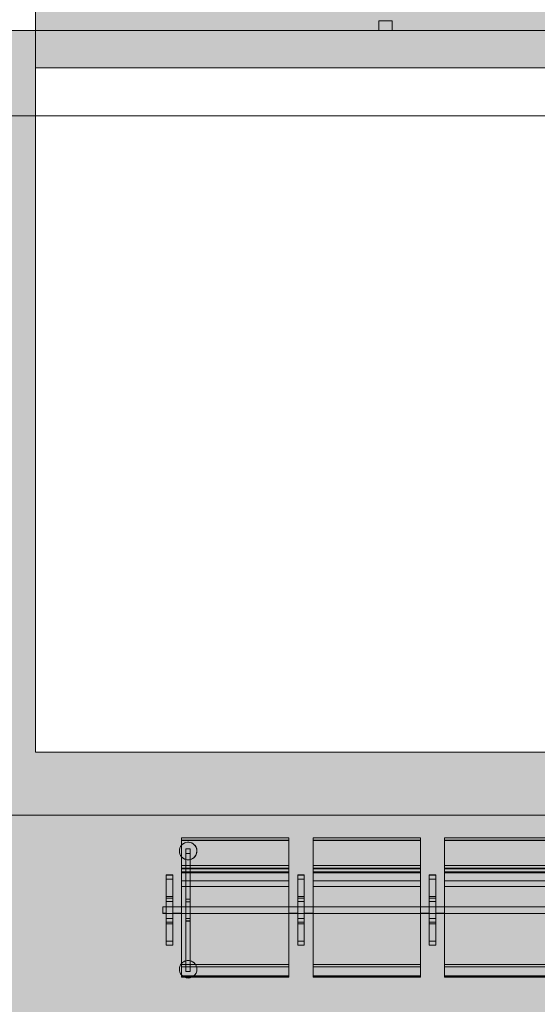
# Model space of a CAD drawing. Header units: millimetres. Extents: x 1110081 to 1268996, y -753649 to 3502.
# Tile 130 of 211: x 1200995 to 1203356, y -732818 to -728328. Entities that reach past the tile are written whole.
import ezdxf

# ---------------------------------------------------------------- set-up
doc = ezdxf.new("R2010")
doc.units = ezdxf.units.MM
doc.layers.add('A200-10 - ventesone', color=7, linetype='Continuous', lineweight=5, true_color=0xfff5d7)
doc.layers.add('A200-12 - innsjekking gate', color=7, linetype='Continuous', true_color=0xb4ffed)
for name, color, linetype, lineweight in [('A23', 3, 'Continuous', 13), ('A24', 1, 'Continuous', 13), ('A272', 1, 'Continuous', 9), ('A822Custom 1Custom 2Custom 3Floor Plan00_Shared Levels and Grids', 1, 'Continuous', 5), ('A852-TYNN', 4, 'Continuous', 5), ('A882', 5, 'Continuous', 5), ('partitions to remain', 7, 'Continuous', 9)]:
    doc.layers.add(name, color=color, linetype=linetype, lineweight=lineweight)

# ---------------------------------------------------------------- blocks, each defined once
blk = doc.blocks.new('279 - Seat-Gate-4-MO - 279 - Seat-Gate-4-MO-V177-H02-Nivå F-3_5 m_1_ Ny Plan 2 PV200')
at = {"layer": 'A272'}
for p, q in [((85.1, -767.8), (85.1, -138.2)), ((85.1, -138.2), (575.1, -138.2)), ((85.1, -149.8), (85.1, -138.7)), ((85.1, -138.7), (85.1, -254.6)), ((575.1, -138.7), (85.1, -138.7)), ((575.1, -149.2), (85.1, -149.2)), ((85.1, -263.9), (85.1, -149.8)), ((575.1, -149.8), (85.1, -149.8)), ((575.1, -138.2), (575.1, -767.8)), ((575.1, -254.6), (575.1, -138.7)), ((575.1, -138.7), (575.1, -149.8)), ((575.1, -149.8), (575.1, -263.9)), ((685.1, -767.8), (685.1, -138.2)), ((685.1, -138.2), (1175.1, -138.2)), ((685.1, -149.8), (685.1, -138.7)), ((685.1, -138.7), (685.1, -254.6)), ((1175.1, -138.7), (685.1, -138.7)), ((1175.1, -149.2), (685.1, -149.2)), ((685.1, -263.9), (685.1, -149.8)), ((1175.1, -149.8), (685.1, -149.8)), ((1175.1, -138.2), (1175.1, -767.8)), ((1175.1, -254.6), (1175.1, -138.7)), ((1175.1, -138.7), (1175.1, -149.8)), ((1175.1, -149.8), (1175.1, -263.9)), ((1285.1, -767.8), (1285.1, -138.2)), ((1285.1, -138.2), (1775.1, -138.2)), ((1285.1, -149.8), (1285.1, -138.7)), ((1285.1, -138.7), (1285.1, -254.6)), ((1775.1, -138.7), (1285.1, -138.7)), ((1775.1, -149.2), (1285.1, -149.2)), ((1285.1, -263.9), (1285.1, -149.8)), ((1775.1, -149.8), (1285.1, -149.8)), ((105.3, -263.9), (105.3, -188)), ((105.3, -188), (105.3, -209.5)), ((125.3, -188), (105.3, -188)), ((125.3, -188), (105.3, -188)), ((105.3, -209.5), (105.3, -263.9)), ((105.3, -209.5), (125.3, -209.5)), ((125.3, -209.5), (105.3, -209.5)), ((125.3, -209.5), (125.3, -188)), ((125.3, -188), (125.3, -263.9)), ((125.3, -263.9), (125.3, -209.5)), ((85.1, -279.4), (85.1, -254.6)), ((85.1, -263.9), (85.1, -296.1)), ((575.1, -263.9), (85.1, -263.9)), ((105.3, -276.9), (105.3, -264.7)), ((105.3, -264.7), (105.3, -276.9)), ((125.3, -276.9), (125.3, -265.5)), ((125.3, -265.5), (125.3, -276.9)), ((575.1, -254.6), (575.1, -279.4)), ((575.1, -296.1), (575.1, -263.9)), ((685.1, -279.4), (685.1, -254.6)), ((685.1, -263.9), (685.1, -296.1)), ((1175.1, -263.9), (685.1, -263.9)), ((1175.1, -254.6), (1175.1, -279.4)), ((1175.1, -296.1), (1175.1, -263.9)), ((1285.1, -279.4), (1285.1, -254.6)), ((1285.1, -263.9), (1285.1, -296.1)), ((1775.1, -263.9), (1285.1, -263.9)), ((15.1, -627.2), (15.1, -307)), ((15.1, -307), (45.1, -307)), ((45.1, -307.6), (15.1, -307.6)), ((15.1, -307.6), (15.1, -326.5)), ((15.1, -307.6), (15.1, -308.2)), ((45.1, -308.2), (15.1, -308.2)), ((15.1, -310.2), (15.1, -326.5)), ((45.1, -307), (45.1, -627.2)), ((45.1, -308.2), (45.1, -307.6)), ((45.1, -326.5), (45.1, -307.6)), ((45.1, -326.5), (45.1, -310.2)), ((575.1, -276.7), (85.1, -276.7)), ((85.1, -276.7), (85.1, -277.5)), ((85.1, -276.7), (85.1, -276.9)), ((85.1, -278.7), (85.1, -276.9)), ((85.1, -278.3), (85.1, -282.3)), ((575.1, -278.7), (85.1, -278.7)), ((85.1, -283.8), (85.1, -290.9)), ((85.1, -294.8), (85.1, -292.8)), ((85.1, -292.8), (85.1, -295)), ((575.1, -292.8), (85.1, -292.8)), ((85.1, -294.5), (85.1, -315.5)), ((85.1, -350), (85.1, -294.8)), ((85.1, -296.1), (575.1, -296.1)), ((85.1, -297), (575.1, -297)), ((105.3, -284.2), (105.3, -278.7)), ((105.3, -278.7), (105.3, -284.2)), ((105.3, -292.9), (105.3, -284.6)), ((105.3, -284.6), (105.3, -292.9)), ((105.3, -299.5), (105.3, -295)), ((105.3, -295), (105.3, -299.5)), ((105.3, -306.5), (105.3, -299.7)), ((105.3, -299.7), (105.3, -306.5)), ((105.3, -315.6), (105.3, -306.9)), ((105.3, -306.9), (105.3, -315.6)), ((125.3, -284.2), (125.3, -278.7)), ((125.3, -278.7), (125.3, -284.2)), ((125.3, -293), (125.3, -285)), ((125.3, -285), (125.3, -293)), ((125.3, -299.5), (125.3, -295.2)), ((125.3, -295.2), (125.3, -299.5)), ((125.3, -306.5), (125.3, -300)), ((125.3, -300), (125.3, -306.5)), ((125.3, -315.6), (125.3, -307.3)), ((125.3, -307.3), (125.3, -315.6)), ((575.1, -277.5), (575.1, -276.7)), ((575.1, -276.9), (575.1, -276.7)), ((575.1, -276.9), (575.1, -278.7)), ((575.1, -282.3), (575.1, -278.3)), ((575.1, -290.9), (575.1, -283.8)), ((575.1, -295), (575.1, -292.8)), ((575.1, -292.8), (575.1, -294.8)), ((575.1, -315.5), (575.1, -294.5)), ((575.1, -294.8), (575.1, -350)), ((615.1, -307), (615.1, -627.2)), ((645.1, -307), (615.1, -307)), ((645.1, -307.6), (615.1, -307.6)), ((615.1, -307.6), (615.1, -326.5)), ((615.1, -307.6), (615.1, -308.2)), ((645.1, -308.2), (615.1, -308.2)), ((615.1, -310.2), (615.1, -326.5)), ((645.1, -627.2), (645.1, -307)), ((645.1, -308.2), (645.1, -307.6)), ((645.1, -326.5), (645.1, -307.6)), ((645.1, -326.5), (645.1, -310.2)), ((1175.1, -276.7), (685.1, -276.7)), ((685.1, -276.7), (685.1, -277.5)), ((685.1, -276.7), (685.1, -276.9)), ((685.1, -278.7), (685.1, -276.9)), ((685.1, -278.3), (685.1, -282.3)), ((1175.1, -278.7), (685.1, -278.7)), ((685.1, -283.8), (685.1, -290.9)), ((685.1, -294.8), (685.1, -292.8)), ((685.1, -292.8), (685.1, -295)), ((1175.1, -292.8), (685.1, -292.8)), ((685.1, -294.5), (685.1, -315.5)), ((685.1, -350), (685.1, -294.8)), ((685.1, -296.1), (1175.1, -296.1)), ((685.1, -297), (1175.1, -297)), ((1175.1, -277.5), (1175.1, -276.7)), ((1175.1, -276.9), (1175.1, -276.7)), ((1175.1, -276.9), (1175.1, -278.7)), ((1175.1, -282.3), (1175.1, -278.3)), ((1175.1, -290.9), (1175.1, -283.8)), ((1175.1, -295), (1175.1, -292.8)), ((1175.1, -292.8), (1175.1, -294.8)), ((1175.1, -315.5), (1175.1, -294.5)), ((1175.1, -294.8), (1175.1, -350)), ((1215.1, -307), (1215.1, -627.2)), ((1245.1, -307), (1215.1, -307)), ((1245.1, -307.6), (1215.1, -307.6)), ((1215.1, -307.6), (1215.1, -326.5)), ((1215.1, -307.6), (1215.1, -308.2)), ((1245.1, -308.2), (1215.1, -308.2)), ((1215.1, -310.2), (1215.1, -326.5)), ((1245.1, -627.2), (1245.1, -307)), ((1245.1, -308.2), (1245.1, -307.6)), ((1245.1, -326.5), (1245.1, -307.6)), ((1245.1, -326.5), (1245.1, -310.2)), ((1775.1, -276.7), (1285.1, -276.7)), ((1285.1, -276.7), (1285.1, -277.5)), ((1285.1, -276.7), (1285.1, -276.9)), ((1285.1, -278.7), (1285.1, -276.9)), ((1285.1, -278.3), (1285.1, -282.3)), ((1775.1, -278.7), (1285.1, -278.7)), ((1285.1, -283.8), (1285.1, -290.9)), ((1285.1, -294.8), (1285.1, -292.8)), ((1285.1, -292.8), (1285.1, -295)), ((1775.1, -292.8), (1285.1, -292.8)), ((1285.1, -294.5), (1285.1, -315.5)), ((1285.1, -350), (1285.1, -294.8)), ((1285.1, -296.1), (1775.1, -296.1)), ((1285.1, -297), (1775.1, -297)), ((15.1, -326.6), (15.1, -326.4)), ((15.1, -467.7), (15.1, -326.5)), ((15.1, -346.5), (15.1, -326.5)), ((15.1, -326.6), (15.1, -404.9)), ((15.1, -412.7), (15.1, -326.6)), ((45.1, -326.6), (15.1, -326.6)), ((15.1, -346.5), (15.1, -467.7)), ((45.1, -326.4), (45.1, -326.6)), ((45.1, -326.5), (45.1, -467.7)), ((45.1, -326.5), (45.1, -346.5)), ((45.1, -404.9), (45.1, -326.6)), ((45.1, -326.6), (45.1, -412.7)), ((45.1, -467.7), (45.1, -346.5)), ((85.1, -317.4), (85.1, -333.7)), ((85.1, -333.7), (85.1, -360.6)), ((575.1, -333.7), (85.1, -333.7)), ((85.1, -715.7), (85.1, -350)), ((105.3, -326.3), (105.3, -316)), ((105.3, -316), (105.3, -326.3)), ((105.3, -337.9), (105.3, -326.7)), ((105.3, -326.7), (105.3, -337.9)), ((105.3, -417.6), (105.3, -338.4)), ((105.3, -338.4), (105.3, -417.6)), ((125.3, -326.3), (125.3, -316.5)), ((125.3, -316.5), (125.3, -326.3)), ((125.3, -337.9), (125.3, -327.2)), ((125.3, -327.2), (125.3, -337.9)), ((125.3, -417.6), (125.3, -338.9)), ((125.3, -338.9), (125.3, -417.6)), ((575.1, -333.7), (575.1, -317.4)), ((575.1, -360.6), (575.1, -333.7)), ((575.1, -350), (575.1, -715.7)), ((615.1, -326.6), (615.1, -326.4)), ((615.1, -467.7), (615.1, -326.5)), ((615.1, -346.5), (615.1, -326.5)), ((615.1, -326.6), (615.1, -404.9)), ((615.1, -412.7), (615.1, -326.6)), ((645.1, -326.6), (615.1, -326.6)), ((615.1, -346.5), (615.1, -467.7)), ((645.1, -326.4), (645.1, -326.6)), ((645.1, -326.5), (645.1, -467.7)), ((645.1, -326.5), (645.1, -346.5)), ((645.1, -404.9), (645.1, -326.6)), ((645.1, -326.6), (645.1, -412.7)), ((645.1, -467.7), (645.1, -346.5)), ((685.1, -317.4), (685.1, -333.7)), ((685.1, -333.7), (685.1, -360.6)), ((1175.1, -333.7), (685.1, -333.7)), ((685.1, -715.7), (685.1, -350)), ((1175.1, -333.7), (1175.1, -317.4)), ((1175.1, -360.6), (1175.1, -333.7)), ((1175.1, -350), (1175.1, -715.7)), ((1215.1, -326.5), (1215.1, -326.4)), ((1215.1, -326.6), (1215.1, -326.4)), ((1215.1, -467.7), (1215.1, -326.5)), ((1215.1, -346.5), (1215.1, -326.5)), ((1215.1, -326.6), (1215.1, -404.9)), ((1215.1, -412.7), (1215.1, -326.6)), ((1245.1, -326.6), (1215.1, -326.6)), ((1215.1, -346.5), (1215.1, -467.7)), ((1245.1, -326.4), (1245.1, -326.5)), ((1245.1, -326.4), (1245.1, -326.6)), ((1245.1, -326.5), (1245.1, -467.7)), ((1245.1, -326.5), (1245.1, -346.5)), ((1245.1, -404.9), (1245.1, -326.6)), ((1245.1, -326.6), (1245.1, -412.7)), ((1245.1, -467.7), (1245.1, -346.5)), ((1285.1, -317.4), (1285.1, -333.7)), ((1285.1, -333.7), (1285.1, -360.6)), ((1775.1, -333.7), (1285.1, -333.7)), ((1285.1, -715.7), (1285.1, -350)), ((85.1, -360.6), (85.1, -726)), ((575.1, -360.6), (85.1, -360.6)), ((575.1, -726), (575.1, -360.6)), ((685.1, -360.6), (685.1, -726)), ((1175.1, -360.6), (685.1, -360.6)), ((1175.1, -726), (1175.1, -360.6)), ((1285.1, -360.6), (1285.1, -726)), ((1775.1, -360.6), (1285.1, -360.6)), ((15.1, -404.9), (15.1, -467.7)), ((45.1, -404.9), (15.1, -404.9)), ((15.1, -429), (15.1, -412.7)), ((45.1, -412.7), (15.1, -412.7)), ((15.1, -467.7), (15.1, -429)), ((45.1, -429), (15.1, -429)), ((45.1, -467.7), (45.1, -404.9)), ((45.1, -412.7), (45.1, -429)), ((45.1, -429), (45.1, -467.7)), ((105.3, -452.6), (105.3, -417.6)), ((125.3, -417.6), (105.3, -417.6)), ((105.3, -418.1), (105.3, -429.6)), ((125.3, -418.1), (105.3, -418.1)), ((105.3, -429.6), (105.3, -452.6)), ((125.3, -429.6), (105.3, -429.6)), ((125.3, -417.6), (125.3, -452.6)), ((125.3, -429.6), (125.3, -418.1)), ((125.3, -452.6), (125.3, -429.6)), ((615.1, -404.9), (615.1, -467.7)), ((645.1, -404.9), (615.1, -404.9)), ((615.1, -429), (615.1, -412.7)), ((645.1, -412.7), (615.1, -412.7)), ((615.1, -467.7), (615.1, -429)), ((645.1, -429), (615.1, -429)), ((645.1, -467.7), (645.1, -404.9)), ((645.1, -412.7), (645.1, -429)), ((645.1, -429), (645.1, -467.7)), ((1215.1, -404.9), (1215.1, -467.7)), ((1245.1, -404.9), (1215.1, -404.9)), ((1215.1, -429), (1215.1, -412.7)), ((1245.1, -412.7), (1215.1, -412.7)), ((1215.1, -467.7), (1215.1, -429)), ((1245.1, -429), (1215.1, -429)), ((1245.1, -467.7), (1245.1, -404.9)), ((1245.1, -412.7), (1245.1, -429)), ((1245.1, -429), (1245.1, -467.7)), ((0, -452.1), (0, -482.1)), ((15.1, -452.1), (0, -452.1)), ((0, -467.6), (0, -452.6)), ((0, -452.6), (0, -467.6)), ((15.1, -452.6), (0, -452.6)), ((15.1, -452.6), (0, -452.6)), ((0, -482.6), (0, -467.6)), ((0, -467.6), (0, -482.6)), ((0, -482.1), (15.1, -482.1)), ((0, -482.6), (15.1, -482.6)), ((15.1, -482.6), (0, -482.6)), ((45.1, -452.6), (15.1, -452.6)), ((45.1, -452.6), (15.1, -452.6)), ((15.1, -467.7), (15.1, -530.5)), ((15.1, -608.9), (15.1, -467.7)), ((15.1, -506.4), (15.1, -467.7)), ((15.1, -467.7), (15.1, -588.9)), ((15.1, -482.6), (45.1, -482.6)), ((45.1, -482.6), (15.1, -482.6)), ((45.1, -452.1), (85.1, -452.1)), ((85.1, -452.6), (45.1, -452.6)), ((85.1, -452.6), (45.1, -452.6)), ((45.1, -467.7), (45.1, -608.9)), ((45.1, -530.5), (45.1, -467.7)), ((45.1, -588.9), (45.1, -467.7)), ((45.1, -467.7), (45.1, -506.4)), ((45.1, -482.1), (85.1, -482.1)), ((45.1, -482.6), (85.1, -482.6)), ((85.1, -482.6), (45.1, -482.6)), ((575.1, -452.6), (85.1, -452.6)), ((105.3, -452.6), (85.1, -452.6)), ((85.1, -482.6), (575.1, -482.6)), ((105.3, -482.6), (85.1, -482.6)), ((125.3, -452.6), (105.3, -452.6)), ((105.3, -482.6), (105.3, -452.6)), ((105.3, -452.6), (105.3, -482.6)), ((125.3, -482.6), (105.3, -482.6)), ((105.3, -517.5), (105.3, -482.6)), ((105.3, -482.6), (105.3, -505.5)), ((575.1, -452.6), (125.3, -452.6)), ((125.3, -482.6), (125.3, -452.6)), ((125.3, -452.6), (125.3, -482.6)), ((575.1, -482.6), (125.3, -482.6)), ((125.3, -505.5), (125.3, -482.6)), ((125.3, -482.6), (125.3, -517.5)), ((615.1, -452.1), (575.1, -452.1)), ((615.1, -452.6), (575.1, -452.6)), ((615.1, -452.6), (575.1, -452.6)), ((615.1, -482.1), (575.1, -482.1)), ((575.1, -482.6), (615.1, -482.6)), ((615.1, -482.6), (575.1, -482.6)), ((645.1, -452.6), (615.1, -452.6)), ((645.1, -452.6), (615.1, -452.6)), ((615.1, -467.7), (615.1, -530.5)), ((615.1, -608.9), (615.1, -467.7)), ((615.1, -506.4), (615.1, -467.7)), ((615.1, -467.7), (615.1, -588.9)), ((615.1, -482.6), (645.1, -482.6)), ((645.1, -482.6), (615.1, -482.6)), ((645.1, -452.1), (685.1, -452.1)), ((685.1, -452.6), (645.1, -452.6)), ((685.1, -452.6), (645.1, -452.6)), ((645.1, -467.7), (645.1, -608.9)), ((645.1, -530.5), (645.1, -467.7)), ((645.1, -588.9), (645.1, -467.7)), ((645.1, -467.7), (645.1, -506.4)), ((645.1, -482.1), (685.1, -482.1)), ((645.1, -482.6), (685.1, -482.6)), ((685.1, -482.6), (645.1, -482.6)), ((1175.1, -452.6), (685.1, -452.6)), ((1175.1, -452.6), (685.1, -452.6)), ((685.1, -482.6), (1175.1, -482.6)), ((1175.1, -482.6), (685.1, -482.6)), ((1215.1, -452.1), (1175.1, -452.1)), ((1215.1, -452.6), (1175.1, -452.6)), ((1215.1, -452.6), (1175.1, -452.6)), ((1215.1, -482.1), (1175.1, -482.1)), ((1175.1, -482.6), (1215.1, -482.6)), ((1215.1, -482.6), (1175.1, -482.6)), ((1245.1, -452.6), (1215.1, -452.6)), ((1245.1, -452.6), (1215.1, -452.6)), ((1215.1, -467.7), (1215.1, -530.5)), ((1215.1, -608.9), (1215.1, -467.7)), ((1215.1, -506.4), (1215.1, -467.7)), ((1215.1, -467.7), (1215.1, -588.9)), ((1215.1, -482.6), (1245.1, -482.6)), ((1245.1, -482.6), (1215.1, -482.6)), ((1245.1, -452.1), (1285.1, -452.1)), ((1285.1, -452.6), (1245.1, -452.6)), ((1285.1, -452.6), (1245.1, -452.6)), ((1245.1, -467.7), (1245.1, -608.9)), ((1245.1, -530.5), (1245.1, -467.7)), ((1245.1, -588.9), (1245.1, -467.7)), ((1245.1, -467.7), (1245.1, -506.4)), ((1245.1, -482.1), (1285.1, -482.1)), ((1245.1, -482.6), (1285.1, -482.6)), ((1285.1, -482.6), (1245.1, -482.6)), ((1775.1, -452.6), (1285.1, -452.6)), ((1775.1, -452.6), (1285.1, -452.6)), ((1285.1, -482.6), (1775.1, -482.6)), ((1775.1, -482.6), (1285.1, -482.6)), ((15.1, -522.7), (15.1, -506.4)), ((45.1, -506.4), (15.1, -506.4)), ((15.1, -608.8), (15.1, -522.7)), ((45.1, -522.7), (15.1, -522.7)), ((15.1, -530.5), (15.1, -608.8)), ((45.1, -530.5), (15.1, -530.5)), ((45.1, -506.4), (45.1, -522.7)), ((45.1, -522.7), (45.1, -608.8)), ((45.1, -608.8), (45.1, -530.5)), ((105.3, -505.5), (105.3, -517)), ((125.3, -505.5), (105.3, -505.5)), ((125.3, -517), (105.3, -517)), ((105.3, -715.7), (105.3, -517.5)), ((105.3, -517.5), (105.3, -715.7)), ((125.3, -517.5), (105.3, -517.5)), ((125.3, -517), (125.3, -505.5)), ((125.3, -715.7), (125.3, -517.5)), ((125.3, -517.5), (125.3, -715.7)), ((615.1, -522.7), (615.1, -506.4)), ((645.1, -506.4), (615.1, -506.4)), ((615.1, -608.8), (615.1, -522.7)), ((645.1, -522.7), (615.1, -522.7)), ((615.1, -530.5), (615.1, -608.8)), ((645.1, -530.5), (615.1, -530.5)), ((645.1, -506.4), (645.1, -522.7)), ((645.1, -522.7), (645.1, -608.8)), ((645.1, -608.8), (645.1, -530.5)), ((1215.1, -522.7), (1215.1, -506.4)), ((1245.1, -506.4), (1215.1, -506.4)), ((1215.1, -608.8), (1215.1, -522.7)), ((1245.1, -522.7), (1215.1, -522.7)), ((1215.1, -530.5), (1215.1, -608.8)), ((1245.1, -530.5), (1215.1, -530.5)), ((1245.1, -506.4), (1245.1, -522.7)), ((1245.1, -522.7), (1245.1, -608.8)), ((1245.1, -608.8), (1245.1, -530.5)), ((15.1, -608.9), (15.1, -588.9)), ((15.1, -609), (15.1, -608.8)), ((45.1, -608.8), (15.1, -608.8)), ((15.1, -608.9), (15.1, -625.2)), ((15.1, -608.9), (15.1, -627.8)), ((15.1, -609), (15.1, -608.9)), ((45.1, -627.2), (15.1, -627.2)), ((15.1, -627.2), (15.1, -627.8)), ((45.1, -627.2), (15.1, -627.2)), ((15.1, -627.8), (45.1, -627.8)), ((45.1, -588.9), (45.1, -608.9)), ((45.1, -608.8), (45.1, -609)), ((45.1, -627.8), (45.1, -608.9)), ((45.1, -625.2), (45.1, -608.9)), ((45.1, -608.9), (45.1, -609)), ((45.1, -627.8), (45.1, -627.2)), ((615.1, -608.9), (615.1, -588.9)), ((615.1, -609), (615.1, -608.8)), ((645.1, -608.8), (615.1, -608.8)), ((615.1, -608.9), (615.1, -625.2)), ((615.1, -608.9), (615.1, -627.8)), ((615.1, -609), (615.1, -608.9)), ((615.1, -627.2), (645.1, -627.2)), ((615.1, -627.2), (615.1, -627.8)), ((645.1, -627.2), (615.1, -627.2)), ((615.1, -627.8), (645.1, -627.8)), ((645.1, -588.9), (645.1, -608.9)), ((645.1, -608.8), (645.1, -609)), ((645.1, -627.8), (645.1, -608.9)), ((645.1, -625.2), (645.1, -608.9)), ((645.1, -627.8), (645.1, -627.2)), ((1215.1, -608.9), (1215.1, -588.9)), ((1215.1, -609), (1215.1, -608.8)), ((1245.1, -608.8), (1215.1, -608.8)), ((1215.1, -608.9), (1215.1, -625.2)), ((1215.1, -608.9), (1215.1, -627.8)), ((1215.1, -609), (1215.1, -608.9)), ((1215.1, -627.2), (1245.1, -627.2)), ((1215.1, -627.2), (1215.1, -627.8)), ((1245.1, -627.2), (1215.1, -627.2)), ((1215.1, -627.8), (1245.1, -627.8)), ((1245.1, -588.9), (1245.1, -608.9)), ((1245.1, -608.8), (1245.1, -609)), ((1245.1, -627.8), (1245.1, -608.9)), ((1245.1, -625.2), (1245.1, -608.9)), ((1245.1, -608.9), (1245.1, -609)), ((1245.1, -627.8), (1245.1, -627.2)), ((575.1, -715.1), (85.1, -715.1)), ((85.1, -715.7), (85.1, -740.2)), ((575.1, -715.7), (85.1, -715.7)), ((105.3, -728.1), (105.3, -716.2)), ((105.3, -716.2), (105.3, -725.5)), ((125.3, -725.5), (125.3, -716.7)), ((125.3, -716.7), (125.3, -728.1)), ((575.1, -740.2), (575.1, -715.7)), ((1175.1, -715.1), (685.1, -715.1)), ((685.1, -715.7), (685.1, -740.2)), ((1175.1, -715.7), (685.1, -715.7)), ((1175.1, -740.2), (1175.1, -715.7)), ((1775.1, -715.1), (1285.1, -715.1)), ((1285.1, -715.7), (1285.1, -740.2)), ((1775.1, -715.7), (1285.1, -715.7)), ((575.1, -726), (85.1, -726)), ((85.1, -728.1), (85.1, -759.7)), ((85.1, -768.4), (85.1, -740.2)), ((85.1, -759.7), (85.1, -773.4)), ((105.3, -725.5), (105.3, -728.1)), ((105.3, -725.5), (125.3, -725.5)), ((125.3, -725.5), (105.3, -725.5)), ((105.3, -728.6), (105.3, -747.1)), ((105.3, -747.1), (105.3, -728.6)), ((125.3, -747.1), (105.3, -747.1)), ((125.3, -747.1), (105.3, -747.1)), ((125.3, -728.1), (125.3, -725.5)), ((125.3, -729.1), (125.3, -747.1)), ((125.3, -747.1), (125.3, -729.1)), ((575.1, -759.7), (575.1, -728.1)), ((575.1, -740.2), (575.1, -768.4)), ((575.1, -773.4), (575.1, -759.7)), ((1175.1, -726), (685.1, -726)), ((685.1, -728.1), (685.1, -759.7)), ((685.1, -768.4), (685.1, -740.2)), ((685.1, -759.7), (685.1, -773.4)), ((1175.1, -759.7), (1175.1, -728.1)), ((1175.1, -740.2), (1175.1, -768.4)), ((1175.1, -773.4), (1175.1, -759.7)), ((1775.1, -726), (1285.1, -726)), ((1285.1, -728.1), (1285.1, -759.7)), ((1285.1, -768.4), (1285.1, -740.2)), ((1285.1, -759.7), (1285.1, -773.4)), ((575.1, -767.8), (85.1, -767.8)), ((85.1, -768.4), (85.1, -773.4)), ((85.1, -768.4), (575.1, -768.4)), ((85.1, -773.4), (575.1, -773.4)), ((575.1, -773.4), (575.1, -768.4)), ((575.1, -773.4), (575.1, -773.4)), ((1175.1, -767.8), (685.1, -767.8)), ((685.1, -768.4), (685.1, -773.4)), ((685.1, -768.4), (1175.1, -768.4)), ((685.1, -773.4), (1175.1, -773.4)), ((1175.1, -773.4), (1175.1, -768.4)), ((1175.1, -773.4), (1175.1, -773.4)), ((1775.1, -767.8), (1285.1, -767.8)), ((1285.1, -768.4), (1285.1, -773.4)), ((1285.1, -768.4), (1775.1, -768.4)), ((1285.1, -773.4), (1775.1, -773.4))]:
    blk.add_line(p, q, dxfattribs=at)
for centre, start, end in [((115.3, -197.9), 139.4788, 180), ((115.3, -197.9), 139.4788, 180), ((115.3, -197.9), 0, 139.4788), ((115.3, -197.9), 135, 139.4788), ((115.3, -197.9), 105, 135), ((115.3, -197.9), 0, 105), ((115.3, -197.9), 180, 220.5212), ((115.3, -197.9), 180, 220.5212), ((115.3, -197.9), 220.5212, 255), ((115.3, -197.9), 220.5212, 240), ((115.3, -197.9), 285, 0), ((115.3, -197.9), 285, 328.5264), ((115.3, -197.9), 328.5264, 330), ((115.3, -197.9), 330, 0), ((115.3, -197.9), 240, 255), ((115.3, -197.9), 255.5111, 284.4889), ((115.3, -197.9), 255.5111, 270), ((115.3, -197.9), 270, 284.4889), ((115.3, -737.4), 139.4788, 180), ((115.3, -737.4), 139.4788, 180), ((115.3, -737.4), 105, 139.4788), ((115.3, -737.4), 120, 139.4788), ((115.3, -737.4), 105, 120), ((115.3, -737.4), 75.5111, 104.4889), ((115.3, -737.4), 75.5111, 104.4889), ((115.3, -737.4), 33.0503, 75), ((115.3, -737.4), 33.0503, 75), ((115.3, -737.4), 15, 30), ((115.3, -737.4), 15, 30), ((115.3, -737.4), 180, 220.5212), ((115.3, -737.4), 180, 220.5212), ((115.3, -737.4), 308.5023, 360), ((115.3, -737.4), 308.5023, 0), ((115.3, -737.4), 0, 10.9404), ((115.3, -737.4), 0, 10.9404), ((115.3, -737.4), 220.5212, 231.4977), ((115.3, -737.4), 220.5212, 231.4977), ((115.3, -737.4), 231.5504, 236.1765), ((115.3, -737.4), 231.5504, 236.1765), ((115.3, -737.4), 245.1984, 294.8016), ((115.3, -737.4), 245.1984, 294.8016)]:
    blk.add_arc(centre, 40, start, end, dxfattribs=at)
blk = doc.blocks.new('br001-h02-a-200-2-0001_Z02_dwg_279 - Seat-Gate-4-MO - 279 - Seat-Gate-4-MO-V194-H02-Nivå F-3_5m-1921456-MA-20-0001 GA Level 02 -Rearrange - option 3D')
at = {"layer": 'A272', "color": 7}
for p, q in [((575.1, -138.7), (85.1, -138.7)), ((575.1, -149.2), (85.1, -149.2)), ((575.1, -149.8), (85.1, -149.8)), ((1175.1, -138.7), (685.1, -138.7)), ((1175.1, -149.2), (685.1, -149.2)), ((1175.1, -149.8), (685.1, -149.8)), ((1775.1, -138.7), (1285.1, -138.7)), ((1775.1, -149.2), (1285.1, -149.2)), ((1775.1, -149.8), (1285.1, -149.8)), ((575.1, -263.9), (85.1, -263.9)), ((1175.1, -263.9), (685.1, -263.9)), ((1775.1, -263.9), (1285.1, -263.9)), ((85.1, -278.3), (85.1, -282.3)), ((575.1, -278.7), (85.1, -278.7)), ((85.1, -283.8), (85.1, -290.9)), ((575.1, -292.8), (85.1, -292.8)), ((85.1, -294.5), (85.1, -315.5)), ((85.1, -296.1), (575.1, -296.1)), ((85.1, -297), (575.1, -297)), ((575.1, -282.3), (575.1, -278.3)), ((575.1, -290.9), (575.1, -283.8)), ((575.1, -315.5), (575.1, -294.5)), ((685.1, -278.3), (685.1, -282.3)), ((1175.1, -278.7), (685.1, -278.7)), ((685.1, -283.8), (685.1, -290.9)), ((1175.1, -292.8), (685.1, -292.8)), ((685.1, -294.5), (685.1, -315.5)), ((685.1, -296.1), (1175.1, -296.1)), ((685.1, -297), (1175.1, -297)), ((1175.1, -282.3), (1175.1, -278.3)), ((1175.1, -290.9), (1175.1, -283.8)), ((1175.1, -315.5), (1175.1, -294.5)), ((1285.1, -278.3), (1285.1, -282.3)), ((1775.1, -278.7), (1285.1, -278.7)), ((1285.1, -283.8), (1285.1, -290.9)), ((1775.1, -292.8), (1285.1, -292.8)), ((1285.1, -294.5), (1285.1, -315.5)), ((1285.1, -296.1), (1775.1, -296.1)), ((1285.1, -297), (1775.1, -297)), ((575.1, -333.7), (85.1, -333.7)), ((1175.1, -333.7), (685.1, -333.7)), ((1775.1, -333.7), (1285.1, -333.7)), ((575.1, -360.6), (85.1, -360.6)), ((1175.1, -360.6), (685.1, -360.6)), ((1775.1, -360.6), (1285.1, -360.6)), ((45.1, -404.9), (15.1, -404.9)), ((45.1, -412.7), (15.1, -412.7)), ((45.1, -429), (15.1, -429)), ((125.3, -429.6), (105.3, -429.6)), ((645.1, -404.9), (615.1, -404.9)), ((645.1, -412.7), (615.1, -412.7)), ((645.1, -429), (615.1, -429)), ((1245.1, -404.9), (1215.1, -404.9)), ((1245.1, -412.7), (1215.1, -412.7)), ((1245.1, -429), (1215.1, -429)), ((45.1, -452.1), (85.1, -452.1)), ((45.1, -482.1), (85.1, -482.1)), ((615.1, -452.1), (575.1, -452.1)), ((615.1, -482.1), (575.1, -482.1)), ((645.1, -452.1), (685.1, -452.1)), ((645.1, -482.1), (685.1, -482.1)), ((1215.1, -452.1), (1175.1, -452.1)), ((1215.1, -482.1), (1175.1, -482.1)), ((1245.1, -452.1), (1285.1, -452.1)), ((1245.1, -482.1), (1285.1, -482.1)), ((45.1, -506.4), (15.1, -506.4)), ((45.1, -522.7), (15.1, -522.7)), ((45.1, -530.5), (15.1, -530.5)), ((125.3, -505.5), (105.3, -505.5)), ((645.1, -506.4), (615.1, -506.4)), ((645.1, -522.7), (615.1, -522.7)), ((645.1, -530.5), (615.1, -530.5)), ((1245.1, -506.4), (1215.1, -506.4)), ((1245.1, -522.7), (1215.1, -522.7)), ((1245.1, -530.5), (1215.1, -530.5)), ((45.1, -608.8), (15.1, -608.8)), ((645.1, -608.8), (615.1, -608.8)), ((1245.1, -608.8), (1215.1, -608.8)), ((575.1, -715.1), (85.1, -715.1)), ((575.1, -715.7), (85.1, -715.7)), ((1175.1, -715.1), (685.1, -715.1)), ((1175.1, -715.7), (685.1, -715.7)), ((1775.1, -715.1), (1285.1, -715.1)), ((1775.1, -715.7), (1285.1, -715.7)), ((85.1, -773.4), (575.1, -773.4)), ((685.1, -773.4), (1175.1, -773.4)), ((1285.1, -773.4), (1775.1, -773.4))]:
    blk.add_line(p, q, dxfattribs=at)
at = {"layer": 'A272', "color": 7, "flags": 128}
for points in [[(575.1, -138.2), (575.1, -767.8), (85.1, -767.8), (85.1, -138.2)], [(1175.1, -138.2), (1175.1, -767.8), (685.1, -767.8), (685.1, -138.2)], [(1775.1, -138.2), (1775.1, -767.8), (1285.1, -767.8), (1285.1, -138.2)], [(105.3, -263.9), (105.3, -188), (105.3, -209.5)], [(105.3, -188), (125.3, -188)], [(105.3, -209.5), (125.3, -209.5)], [(125.3, -263.9), (125.3, -209.5), (125.3, -188)], [(105.3, -276.9), (105.3, -264.7)], [(125.3, -276.9), (125.3, -265.5)], [(45.1, -307), (45.1, -627.2), (15.1, -627.2), (15.1, -307)], [(105.3, -284.2), (105.3, -278.7)], [(105.3, -292.9), (105.3, -284.6)], [(105.3, -299.5), (105.3, -295)], [(105.3, -306.5), (105.3, -299.7)], [(105.3, -315.6), (105.3, -306.9)], [(125.3, -284.2), (125.3, -278.7)], [(125.3, -293), (125.3, -285)], [(125.3, -299.5), (125.3, -295.2)], [(125.3, -306.5), (125.3, -300)], [(125.3, -315.6), (125.3, -307.3)], [(615.1, -307), (615.1, -627.2), (645.1, -627.2), (645.1, -307)], [(1215.1, -307), (1215.1, -627.2), (1245.1, -627.2), (1245.1, -307)], [(15.1, -588.9), (15.1, -467.7), (15.1, -346.5), (15.1, -326.5), (15.1, -326.6), (15.1, -412.7), (15.1, -429), (15.1, -467.7), (15.1, -506.4), (15.1, -522.7), (15.1, -608.9), (15.1, -608.8)], [(105.3, -326.3), (105.3, -316)], [(105.3, -337.9), (105.3, -326.7)], [(125.3, -452.6), (125.3, -482.6), (125.3, -505.5), (125.3, -517), (105.3, -517), (105.3, -505.5), (105.3, -482.6), (105.3, -452.6), (105.3, -417.6), (105.3, -338.4), (105.3, -417.6), (125.3, -417.6), (125.3, -338.9), (125.3, -417.6)], [(125.3, -326.3), (125.3, -316.5)], [(125.3, -337.9), (125.3, -327.2)], [(615.1, -588.9), (615.1, -608.8), (615.1, -608.9), (615.1, -522.7), (615.1, -520.3), (615.1, -506.4), (615.1, -467.7), (615.1, -429), (615.1, -412.7), (615.1, -326.6), (615.1, -326.5), (615.1, -346.5), (615.1, -467.7)], [(1215.1, -588.9), (1215.1, -608.9), (1215.1, -608.8), (1215.1, -522.7), (1215.1, -506.4), (1215.1, -467.7), (1215.1, -429), (1215.1, -412.7), (1215.1, -326.6), (1215.1, -326.5), (1215.1, -346.5), (1215.1, -467.7)], [(105.3, -452.6), (105.3, -429.6), (105.3, -418.1), (125.3, -418.1), (125.3, -429.6), (125.3, -452.6), (105.3, -452.6), (85.1, -452.6), (45.1, -452.6), (15.1, -452.6), (0, -452.6), (15.1, -452.6), (45.1, -452.6), (85.1, -452.6), (575.1, -452.6), (125.3, -452.6), (125.3, -482.6), (125.3, -517.5), (125.3, -715.7), (125.3, -517.5), (105.3, -517.5), (105.3, -715.7), (105.3, -517.5), (105.3, -482.6)], [(1175.1, -452.6), (685.1, -452.6), (645.1, -452.6), (615.1, -452.6), (575.1, -452.6), (615.1, -452.6), (645.1, -452.6), (685.1, -452.6), (1175.1, -452.6), (1215.1, -452.6), (1245.1, -452.6), (1285.1, -452.6), (1775.1, -452.6), (1285.1, -452.6), (1245.1, -452.6), (1215.1, -452.6)], [(105.3, -725.5), (105.3, -728.1), (105.3, -716.2), (105.3, -725.5), (125.3, -725.5)], [(125.3, -725.5), (125.3, -716.7), (125.3, -728.1)], [(105.3, -728.6), (105.3, -747.1)], [(105.3, -747.1), (125.3, -747.1)], [(125.3, -729.1), (125.3, -747.1)]]:
    blk.add_lwpolyline(points, close=True, dxfattribs=at)
for points in [[(85.1, -768.4), (85.1, -740.2), (85.1, -715.7), (85.1, -350), (85.1, -294.8), (85.1, -292.8), (85.1, -295), (85.1, -263.9), (85.1, -149.8), (85.1, -138.7), (85.1, -254.6), (85.1, -278.7), (85.1, -276.9), (85.1, -276.7)], [(575.1, -276.7), (575.1, -276.9), (575.1, -278.7), (575.1, -254.6), (575.1, -138.7), (575.1, -149.8), (575.1, -263.9), (575.1, -295), (575.1, -292.8), (575.1, -294.8), (575.1, -350), (575.1, -715.7), (575.1, -740.2), (575.1, -768.4), (575.1, -773.4)], [(685.1, -768.4), (685.1, -740.2), (685.1, -715.7), (685.1, -350), (685.1, -294.8), (685.1, -292.8), (685.1, -295), (685.1, -263.9), (685.1, -149.8), (685.1, -138.7), (685.1, -254.6), (685.1, -278.7), (685.1, -276.9), (685.1, -276.7)], [(1175.1, -276.7), (1175.1, -276.9), (1175.1, -278.7), (1175.1, -254.6), (1175.1, -138.7), (1175.1, -149.8), (1175.1, -263.9), (1175.1, -295), (1175.1, -292.8), (1175.1, -294.8), (1175.1, -350), (1175.1, -715.7), (1175.1, -740.2), (1175.1, -768.4)], [(1285.1, -768.4), (1285.1, -740.2), (1285.1, -715.7), (1285.1, -350), (1285.1, -294.8), (1285.1, -292.8), (1285.1, -295), (1285.1, -263.9), (1285.1, -149.8), (1285.1, -138.7), (1285.1, -254.6), (1285.1, -278.7), (1285.1, -276.9), (1285.1, -276.7)], [(45.1, -307.6), (45.1, -326.5), (45.1, -467.7), (45.1, -588.9), (45.1, -608.9), (45.1, -608.8), (45.1, -522.7), (45.1, -506.4), (45.1, -467.7), (45.1, -429), (45.1, -412.7), (45.1, -326.5), (45.1, -346.5), (45.1, -467.7), (45.1, -608.9), (45.1, -627.8), (45.1, -627.2), (15.1, -627.2), (15.1, -627.8), (45.1, -627.8)], [(15.1, -627.8), (15.1, -608.9), (15.1, -467.7), (15.1, -326.5), (15.1, -307.6), (15.1, -308.2), (45.1, -308.2), (45.1, -307.6), (15.1, -307.6)], [(15.1, -310.2), (15.1, -326.6), (15.1, -404.9), (15.1, -467.7), (15.1, -530.5), (15.1, -608.8), (15.1, -625.2)], [(45.1, -625.2), (45.1, -608.8), (45.1, -530.5), (45.1, -467.7), (45.1, -404.9), (45.1, -326.6), (45.1, -310.2)], [(575.1, -277.5), (575.1, -276.7), (85.1, -276.7), (85.1, -277.5)], [(645.1, -307.6), (645.1, -326.5), (645.1, -467.7), (645.1, -588.9), (645.1, -608.9), (645.1, -608.8), (645.1, -522.7), (645.1, -506.4), (645.1, -467.7), (645.1, -429), (645.1, -412.7), (645.1, -326.5), (645.1, -346.5), (645.1, -467.7), (645.1, -608.9), (645.1, -627.8), (645.1, -627.2), (615.1, -627.2), (615.1, -627.8), (645.1, -627.8)], [(615.1, -627.8), (615.1, -608.9), (615.1, -467.7), (615.1, -326.5), (615.1, -307.6), (615.1, -308.2), (645.1, -308.2), (645.1, -307.6), (615.1, -307.6)], [(615.1, -310.2), (615.1, -326.6), (615.1, -404.9), (615.1, -467.7), (615.1, -530.5), (615.1, -608.8), (615.1, -625.2)], [(645.1, -625.2), (645.1, -608.8), (645.1, -530.5), (645.1, -467.7), (645.1, -404.9), (645.1, -326.6), (645.1, -310.2)], [(1175.1, -277.5), (1175.1, -276.7), (685.1, -276.7), (685.1, -277.5)], [(1245.1, -307.6), (1245.1, -326.5), (1245.1, -467.7), (1245.1, -588.9), (1245.1, -608.9), (1245.1, -608.8), (1245.1, -522.7), (1245.1, -506.4), (1245.1, -467.7), (1245.1, -429), (1245.1, -412.7), (1245.1, -326.5), (1245.1, -346.5), (1245.1, -467.7), (1245.1, -608.9), (1245.1, -627.8), (1245.1, -627.2), (1215.1, -627.2), (1215.1, -627.8), (1245.1, -627.8)], [(1215.1, -627.8), (1215.1, -608.9), (1215.1, -467.7), (1215.1, -326.5), (1215.1, -307.6), (1215.1, -308.2), (1245.1, -308.2), (1245.1, -307.6), (1215.1, -307.6)], [(1215.1, -310.2), (1215.1, -326.6), (1215.1, -404.9), (1215.1, -467.7), (1215.1, -530.5), (1215.1, -608.8), (1215.1, -625.2)], [(1245.1, -625.2), (1245.1, -608.8), (1245.1, -530.5), (1245.1, -467.7), (1245.1, -404.9), (1245.1, -326.6), (1245.1, -310.2)], [(1775.1, -277.5), (1775.1, -276.7), (1285.1, -276.7), (1285.1, -277.5)], [(15.1, -326.6), (45.1, -326.5), (45.1, -326.6)], [(85.1, -317.4), (85.1, -333.7), (85.1, -360.6), (85.1, -726), (575.1, -726), (575.1, -360.6), (575.1, -333.7), (575.1, -317.4)], [(615.1, -326.6), (645.1, -326.5), (645.1, -326.6)], [(685.1, -317.4), (685.1, -333.7), (685.1, -360.6), (685.1, -726), (1175.1, -726), (1175.1, -360.6), (1175.1, -333.7), (1175.1, -317.4)], [(1215.1, -326.6), (1245.1, -326.5), (1245.1, -326.6)], [(1285.1, -317.4), (1285.1, -333.7), (1285.1, -360.6), (1285.1, -726), (1775.1, -726), (1775.1, -360.6), (1775.1, -333.7), (1775.1, -317.4)], [(15.1, -452.1), (0, -452.1), (0, -482.1), (15.1, -482.1)], [(45.1, -482.6), (15.1, -482.6), (0, -482.6), (0, -467.6), (0, -452.6), (0, -467.6), (0, -482.6), (15.1, -482.6), (45.1, -482.6), (85.1, -482.6)], [(575.1, -482.6), (125.3, -482.6), (105.3, -482.6), (85.1, -482.6), (45.1, -482.6)], [(85.1, -482.6), (575.1, -482.6), (615.1, -482.6), (575.1, -482.6)], [(1775.1, -482.6), (1285.1, -482.6), (1245.1, -482.6), (1215.1, -482.6), (1175.1, -482.6), (685.1, -482.6), (645.1, -482.6), (615.1, -482.6), (645.1, -482.6), (685.1, -482.6), (1175.1, -482.6), (1215.1, -482.6), (1245.1, -482.6)], [(1245.1, -482.6), (1285.1, -482.6), (1775.1, -482.6), (1815.1, -482.6), (1845.1, -482.6)], [(85.1, -728.1), (85.1, -759.7), (85.1, -773.4), (85.1, -768.4), (575.1, -768.4)], [(575.1, -773.4), (575.1, -759.7), (575.1, -728.1)], [(685.1, -728.1), (685.1, -759.7), (685.1, -773.4), (685.1, -768.4), (1175.1, -768.4), (1175.1, -773.4)], [(1175.1, -773.4), (1175.1, -759.7), (1175.1, -728.1)], [(1285.1, -728.1), (1285.1, -759.7), (1285.1, -773.4), (1285.1, -768.4), (1775.1, -768.4)]]:
    blk.add_lwpolyline(points, dxfattribs=at)
at = {"layer": 'A272', "color": 7}
for centre, start, end in [((115.3, -197.9), 139.4788, 180), ((115.3, -197.9), 139.4788, 180), ((115.3, -197.9), 360, 139.4788), ((115.3, -197.9), 120, 139.4788), ((115.3, -197.9), 105, 120), ((115.3, -197.9), 104.4327, 105), ((115.3, -197.9), 30, 104.4327), ((115.3, -197.9), 360, 30), ((115.3, -197.9), 180, 220.5212), ((115.3, -197.9), 180, 220.5212), ((115.3, -197.9), 220.5212, 255.5673), ((115.3, -197.9), 220.5212, 255.5673), ((115.3, -197.9), 285, 0), ((115.3, -197.9), 300, 0), ((115.3, -197.9), 255.5673, 284.4889), ((115.3, -197.9), 255.5673, 284.4889), ((115.3, -197.9), 285, 300), ((115.3, -737.4), 139.4788, 180), ((115.3, -737.4), 139.4788, 180), ((115.3, -737.4), 104.4327, 139.4788), ((115.3, -737.4), 104.4327, 139.4788), ((115.3, -737.4), 75.5111, 104.4327), ((115.3, -737.4), 75.5111, 104.4327), ((115.3, -737.4), 33.0503, 75), ((115.3, -737.4), 60, 75), ((115.3, -737.4), 33.0503, 60), ((115.3, -737.4), 15, 30), ((115.3, -737.4), 15, 30), ((115.3, -737.4), 180, 220.5212), ((115.3, -737.4), 180, 220.5212), ((115.3, -737.4), 308.5023, 360), ((115.3, -737.4), 308.5023, 0), ((115.3, -737.4), 360, 10.9404), ((115.3, -737.4), 360, 10.9404), ((115.3, -737.4), 220.5212, 231.4977), ((115.3, -737.4), 220.5212, 231.4977), ((115.3, -737.4), 231.5504, 236.1765), ((115.3, -737.4), 231.5504, 236.1765), ((115.3, -737.4), 245.1984, 294.8016), ((115.3, -737.4), 245.1984, 294.8016)]:
    blk.add_arc(centre, 40, start, end, dxfattribs=at)

msp = doc.modelspace()

# ---------------------------------------------------------------- hatches: boundary and pattern name
at = {"layer": 'A200-10 - ventesone'}
h = msp.add_hatch(color=256, dxfattribs=at)
edge = h.paths.add_edge_path()
edge.add_line((1196807.9, -746979.8), (1198912.3, -750624.7))
edge.add_line((1198912.3, -750624.7), (1199066.8, -750472.6))
edge.add_line((1199066.8, -750472.6), (1199364.4, -750773.1))
edge.add_line((1199364.4, -750773.1), (1203245.1, -746952.6))
edge.add_line((1203245.1, -746952.6), (1202944, -746646.6))
edge.add_line((1202944, -746646.6), (1203269.6, -746326.2))
edge.add_line((1203269.6, -746326.2), (1203570.7, -746632.2))
edge.add_line((1203570.7, -746632.2), (1209259.8, -741032.7))
edge.add_line((1209259.8, -741032.7), (1209037.5, -740919.4))
edge.add_line((1209037.5, -740919.4), (1209038.5, -740554.4))
edge.add_line((1209038.5, -740554.4), (1209428.6, -740554.4))
edge.add_line((1209428.6, -740554.4), (1209428.6, -735001.4))
edge.add_line((1209428.6, -735001.4), (1209038.5, -735001.4))
edge.add_line((1209038.5, -735001.4), (1209038.5, -734571.4))
edge.add_line((1209038.5, -734571.4), (1209428.6, -734571.4))
edge.add_line((1209428.6, -734571.4), (1209428.6, -731955.4))
edge.add_line((1209428.6, -731955.4), (1200780.6, -731955.4))
edge.add_line((1200780.6, -731955.4), (1200780.6, -728946.1))
edge.add_line((1200780.6, -728946.1), (1198759.1, -728945.9))
edge.add_line((1198759.1, -728945.9), (1196678.6, -728942.3))
edge.add_line((1196678.6, -728942.3), (1196678.6, -731955.4))
edge.add_line((1196678.6, -731955.4), (1184678.6, -731955.4))
edge.add_line((1184678.6, -731955.4), (1184678.6, -734766.4))
edge.add_line((1184678.6, -734766.4), (1178655.1, -734781))
edge.add_line((1178655.1, -734781), (1178655.1, -739833.4))
edge.add_line((1178655.1, -739833.4), (1179157.6, -739833.4))
edge.add_line((1179157.6, -739833.4), (1179157.6, -743570.5))
edge.add_line((1179157.6, -743570.5), (1184585.7, -741951))
edge.add_line((1184585.7, -741951), (1184592.6, -741974.2))
edge.add_line((1184592.6, -741974.2), (1186393.7, -741971.8))
edge.add_line((1186393.7, -741971.8), (1186770.5, -742652.1))
edge.add_line((1186770.5, -742652.1), (1187146.3, -742443.9))
edge.add_line((1187146.3, -742443.9), (1187541.9, -743129.1))
edge.add_line((1187541.9, -743129.1), (1187168.3, -743344.7))
edge.add_line((1187168.3, -743344.7), (1189408.3, -747224.5))
edge.add_line((1189408.3, -747224.5), (1189883.5, -746950.2))
edge.add_line((1189883.5, -746950.2), (1191545.8, -749829.4))
edge.add_line((1191545.8, -749829.4), (1196439.9, -746840.2))
edge.add_arc((1196678.6, -746765.9), 250, -58.854, 197.292, ccw=False)
h.paths.add_polyline_path([(1200613.8, -748915.4), (1199649.2, -749057.1), (1197876.7, -746057.8), (1196893.8, -746638.7), (1196807.9, -746979.8), (1198912.3, -750624.7), (1199066.3, -750472.1), (1199364.4, -750773.1), (1200928.8, -749233.4)], flags=16)
at = {"layer": 'A200-12 - innsjekking gate'}
msp.add_hatch(color=256, dxfattribs=at).paths.add_polyline_path([(1209878.6, -728691.4), (1209878.6, -728352.5), (1209150.7, -728352.5), (1209150.7, -728202.5), (1209218.6, -728202.5), (1209218.6, -728082.5), (1209218.6, -726477), (1209150.7, -726477), (1209150.7, -726327), (1209878.6, -726327), (1209878.6, -724640.3), (1207378.6, -724640.3), (1207378.6, -724640.3), (1205532.3, -724640.3), (1205532.3, -724640.3), (1204732.3, -724640.3), (1201067.6, -724640.3), (1201067.6, -728378.4), (1208585.4, -728378.4), (1208849.5, -728691.4)])
at = {"layer": 'A23'}
for points in [[(1200780.6, -731955.4), (1201067.6, -731955.4), (1201067.6, -728378.4), (1200780.6, -728378.4), (1200780.6, -731668.4)], [(1209152.3, -731955.4), (1209428.6, -731955.4), (1209428.6, -731668.4), (1201067.6, -731668.4), (1201067.6, -731955.4), (1208138, -731955.4)]]:
    msp.add_hatch(color=256, dxfattribs=at).paths.add_polyline_path(points)
at = {"layer": 'A24'}
h = msp.add_hatch(color=256, dxfattribs=at)
h.paths.add_polyline_path([(1201067.6, -728548.4), (1204412.4, -728548.4), (1204412.4, -728378.4), (1201067.6, -728378.4), (1201067.6, -728463.4)])
h.paths.add_polyline_path([(1205722.4, -728548.4), (1208506.4, -728548.4), (1208362.9, -728378.4), (1205722.4, -728378.4), (1205722.4, -728463.4)])

# ---------------------------------------------------------------- linework, layer by layer
at = {"layer": 'A23'}
for p, q in [((1201067.6, -728378.4), (1200780.6, -728378.4)), ((1201067.6, -731668.4), (1201067.6, -728548.4)), ((1209428.6, -731668.4), (1201067.6, -731668.4)), ((1200780.6, -731955.4), (1209428.6, -731955.4))]:
    msp.add_line(p, q, dxfattribs=at)
at = {"layer": 'A23', "color": 7, "flags": 128}
for points in [[(1209428.6, -731955.4), (1209428.6, -732221.4), (1209808.6, -732221.4), (1209808.6, -731940.4), (1209428.6, -731940.4), (1209428.6, -731955.4), (1200780.6, -731955.4), (1200780.6, -728378.4), (1201067.6, -728378.4)], [(1209808.6, -731940.4), (1211103.8, -731940.4), (1211103.8, -731653.4), (1209428.6, -731653.4), (1209428.6, -731668.4), (1201067.6, -731668.4), (1201067.6, -728548.4)]]:
    msp.add_lwpolyline(points, dxfattribs=at)
at = {"layer": 'A24'}
for p, q in [((1204412.4, -728378.4), (1201067.6, -728378.4)), ((1201067.6, -728378.4), (1201067.6, -728548.4)), ((1201067.6, -728548.4), (1204412.4, -728548.4))]:
    msp.add_line(p, q, dxfattribs=at)
at = {"layer": 'A24', "color": 7}
msp.add_line((1201067.6, -728378.4), (1201067.6, -728548.4), dxfattribs=at)
at = {"layer": 'A822Custom 1Custom 2Custom 3Floor Plan00_Shared Levels and Grids'}
msp.add_line((1160395.2, -728766.4), (1214398.7, -728766.4), dxfattribs=at)
at = {"layer": 'A852-TYNN'}
msp.add_lwpolyline([(1209878.6, -728691.4), (1209878.6, -728352.5), (1209150.7, -728352.5), (1209150.7, -728202.5), (1209218.6, -728202.5), (1209218.6, -728082.5), (1209218.6, -726477), (1209150.7, -726477), (1209150.7, -726327), (1209878.6, -726327), (1209878.6, -724640.3), (1207378.6, -724640.3), (1207378.6, -724640.3), (1205532.3, -724640.3), (1205532.3, -724640.3), (1204732.3, -724640.3), (1204732.3, -724640.3), (1201067.6, -724640.3), (1201067.6, -728378.4), (1208585.4, -728378.4), (1208849.5, -728691.4)], close=True, dxfattribs=at)
msp.add_lwpolyline([(1209428.6, -731955.4), (1200780.6, -731955.4)], dxfattribs=at)
at = {"layer": 'A882'}
for p, q in [((1202633.6, -728333.4), (1202633.6, -728378.4)), ((1202693.6, -728333.4), (1202633.6, -728333.4)), ((1202633.6, -728333.4), (1202633.6, -728378.4)), ((1202693.6, -728333.4), (1202633.6, -728333.4)), ((1202693.6, -728378.4), (1202693.6, -728333.4)), ((1202693.6, -728378.4), (1202693.6, -728333.4))]:
    msp.add_line(p, q, dxfattribs=at)
at = {"layer": 'partitions to remain'}
for p, q in [((1204412.4, -728378.4), (1201067.6, -728378.4)), ((1201067.6, -728548.4), (1204412.4, -728548.4))]:
    msp.add_line(p, q, dxfattribs=at)

# ---------------------------------------------------------------- block references
msp.add_blockref('br001-h02-a-200-2-0001_Z02_dwg_279 - Seat-Gate-4-MO - 279 - Seat-Gate-4-MO-V194-H02-Nivå F-3_5m-1921456-MA-20-0001 GA Level 02 -Rearrange - option 3D', (1201648, -731921))
at = {"layer": 'A272'}
msp.add_blockref('279 - Seat-Gate-4-MO - 279 - Seat-Gate-4-MO-V177-H02-Nivå F-3_5 m_1_ Ny Plan 2 PV200', (1201648, -731921), dxfattribs=at)

doc.saveas('drawing.dxf')
